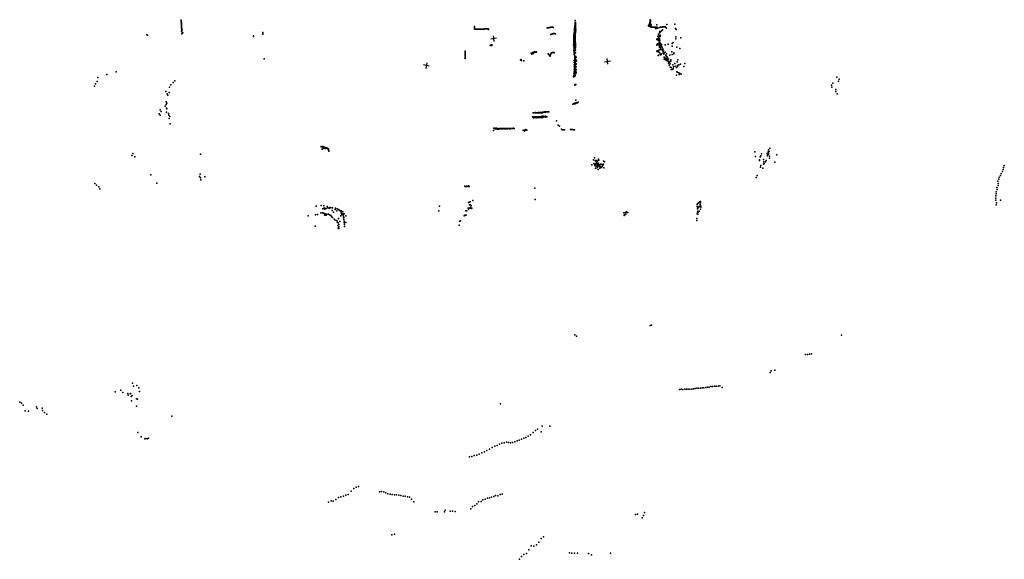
# Model space of a CAD drawing. Header units: millimetres. Extents: x -37310 to 30656, y -73877 to 11784.
# Tile 1 of 34: x -37310 to 30656, y -73877 to -36653. Entities that reach past the tile are written whole.
import ezdxf

# ---------------------------------------------------------------- set-up
doc = ezdxf.new("R2010")
doc.units = ezdxf.units.MM
doc.layers.add('P', color=9, linetype='Continuous')
doc.layers.add('PANOS', color=10, linetype='Continuous')

msp = doc.modelspace()

# ---------------------------------------------------------------- linework, layer by layer
at = {"layer": 'P'}
for p in [(-26158, -36687), (1022, -36698), (6205, -36683), (6206, -36653), (6212, -36685), (6226, -36682), (-26157, -36749), (-26153, -36750), (-26153, -36860), (-26151, -36812), (-26149, -36874), (-26149, -37082), (-26147, -36971), (-26145, -36937), (-26144, -36999), (-26143, -37062), (-26143, -37193), (-26139, -37187), (-26135, -37124), (-26135, -37248), (-26128, -37312), (-26126, -37374), (-26098, -37305), (-5926, -37194), (-5925, -37161), (-5923, -37260), (-5921, -37294), (-5919, -37224), (-5917, -37121), (-5899, -37314), (-5848, -37316), (-5795, -37315), (-5735, -37311), (-5684, -37310), (-5630, -37307), (-5578, -37306), (-5530, -37306), (-5479, -37304), (-5429, -37302), (-5382, -37300), (-5332, -37298), (-5285, -37296), (-5239, -37295), (-5194, -37294), (-5149, -37293), (-5106, -37291), (-5067, -37294), (-5020, -37290), (-4975, -37287), (-4960, -37339), (-4956, -37304), (-903, -37224), (-888, -37217), (-874, -37205), (-843, -37208), (-827, -37211), (-813, -37204), (-799, -37204), (-768, -37195), (-737, -37199), (-707, -37193), (-679, -37183), (-647, -37179), (-633, -37174), (-619, -37167), (-603, -37167), (-571, -37174), (-541, -37169), (-525, -37170), (-491, -37185), (992, -37315), (993, -37351), (994, -37245), (994, -37281), (998, -37238), (999, -37260), (1000, -37381), (1001, -37214), (1001, -37296), (1004, -37335), (1010, -37310), (1015, -37284), (1016, -37093), (1016, -37189), (1017, -37253), (1018, -37066), (1018, -37127), (1018, -37159), (1018, -37355), (1019, -37222), (1021, -37209), (1022, -36865), (1023, -36897), (1024, -37356), (1025, -37124), (1026, -37262), (1026, -37310), (1027, -37173), (1028, -36951), (1029, -37220), (1029, -37311), (1037, -36852), (1038, -36886), (1038, -36921), (1038, -36955), (1039, -37058), (1040, -36877), (1040, -36928), (1040, -36990), (1042, -36867), (1044, -37027), (1044, -37097), (1045, -36937), (1045, -36964), (1046, -37080), (1046, -37370), (1047, -37133), (1048, -36894), (1048, -37009), (1048, -37169), (1049, -36835), (1051, -37206), (1052, -37153), (1053, -37110), (1054, -37207), (1054, -37313), (1055, -37105), (1056, -37184), (1056, -37248), (1058, -37041), (1090, -37308), (6104, -37075), (6106, -37048), (6108, -37030), (6116, -37091), (6141, -37094), (6144, -36989), (6159, -36939), (6163, -36955), (6163, -37082), (6183, -36853), (6209, -36742), (6210, -36965), (6211, -36735), (6212, -36797), (6213, -36706), (6214, -36761), (6215, -36871), (6217, -36853), (6217, -37056), (6218, -36841), (6219, -36785), (6220, -36812), (6220, -36895), (6222, -36909), (6224, -37133), (6226, -36763), (6238, -37089), (6240, -37113), (6242, -36903), (6242, -37137), (6245, -37072), (6253, -37177), (6274, -36998), (6286, -37177), (6326, -37171), (6359, -37171), (6398, -37167), (6423, -37173), (6460, -37172), (6496, -37170), (6527, -37174), (6561, -37173), (6580, -37260), (6603, -37169), (6625, -37255), (6636, -37171), (6672, -37172), (6680, -37008), (6690, -37237), (6735, -37233), (6852, -37182), (6918, -37165), (6966, -37161), (7010, -37159), (7058, -37156), (7060, -37365), (7071, -37360), (7102, -37156), (7149, -37154), (7194, -37155), (7244, -37153), (7273, -37161), (7327, -37239), (7368, -36973), (7917, -36968), (7961, -37259), (7997, -37323), (-28532, -37691), (-28493, -37721), (-26130, -37437), (-26122, -37626), (-26112, -37498), (-26045, -37553), (-21166, -37807), (-21162, -37769), (-20533, -37594), (-20531, -37654), (-20523, -37538), (-655, -37674), (-632, -37665), (-609, -37652), (-580, -37660), (-557, -37649), (-539, -37626), (-515, -37617), (-494, -37604), (-467, -37603), (-440, -37603), (-413, -37604), (-386, -37609), (-356, -37620), (-323, -37633), (936, -37966), (944, -37868), (945, -37757), (947, -38035), (948, -37653), (948, -37946), (948, -37991), (949, -37818), (949, -37860), (950, -37778), (950, -37903), (952, -37737), (953, -37620), (953, -37699), (954, -37660), (955, -37585), (963, -37673), (963, -38002), (964, -37896), (965, -37622), (965, -37730), (965, -37784), (965, -37840), (966, -37956), (967, -38017), (968, -37569), (968, -37904), (969, -37575), (969, -37699), (970, -37599), (970, -37802), (975, -37873), (976, -37997), (980, -37540), (980, -37941), (981, -37694), (987, -37596), (987, -37984), (989, -37848), (990, -37423), (994, -37569), (996, -37389), (996, -37539), (997, -37465), (997, -37576), (997, -37664), (998, -37502), (998, -38008), (999, -37781), (1001, -37579), (1003, -37656), (1003, -37900), (1005, -37412), (1005, -37449), (1005, -37561), (1007, -37620), (1008, -37698), (1009, -37572), (1011, -37748), (1012, -37488), (1012, -37560), (1012, -37828), (1013, -37492), (1013, -37524), (1013, -37539), (1014, -37570), (1014, -37870), (1015, -37419), (1015, -37455), (1016, -37384), (1016, -37792), (1016, -37951), (1017, -37911), (1018, -37547), (1018, -37699), (1019, -37610), (1020, -38034), (1022, -37651), (1022, -37994), (1023, -37734), (1023, -37771), (1025, -37406), (1025, -37862), (1026, -37813), (1028, -37461), (1028, -37503), (1028, -38038), (1029, -37408), (1029, -37874), (1030, -37512), (1030, -37979), (1033, -37903), (1033, -37939), (1034, -37744), (1034, -38022), (1034, -38034), (1035, -37609), (1038, -38038), (1049, -37512), (1057, -37515), (1058, -37425), (1064, -37569), (1066, -37545), (1086, -37429), (6674, -38017), (6705, -37982), (6711, -37992), (6711, -38021), (6750, -37785), (6758, -37936), (6768, -38060), (6773, -38037), (6776, -37655), (6777, -37906), (6792, -38008), (6798, -37900), (6815, -37776), (6834, -37835), (6845, -37563), (6847, -37983), (6851, -38047), (6874, -37544), (6878, -37475), (6880, -38058), (6884, -37765), (6904, -37777), (6907, -37721), (6908, -37804), (6935, -37487), (6999, -37426), (7988, -37972), (7990, -37842), (8333, -37905), (-4842, -38442), (-4769, -38386), (-4726, -38386), (-4708, -38424), (923, -38405), (934, -38079), (935, -38318), (938, -38204), (943, -38595), (947, -38084), (947, -38228), (947, -38436), (948, -38132), (948, -38179), (949, -38334), (949, -38387), (952, -38287), (953, -38501), (953, -38670), (954, -38562), (957, -38311), (957, -38683), (959, -38514), (959, -38652), (961, -38449), (961, -38728), (962, -38192), (962, -38222), (962, -38451), (963, -38130), (963, -38338), (963, -38591), (964, -38571), (965, -38387), (966, -38074), (966, -38260), (969, -38122), (974, -38590), (976, -38318), (976, -38385), (976, -38665), (979, -38459), (980, -38066), (980, -38462), (980, -38528), (981, -38131), (983, -38263), (986, -38201), (986, -38597), (989, -38231), (994, -38738), (995, -38362), (1002, -38132), (1018, -38727), (1025, -38162), (1026, -38079), (1026, -38205), (1027, -38121), (1028, -38199), (1028, -38249), (1029, -38293), (1031, -38161), (1032, -38375), (1033, -38381), (1034, -38458), (1035, -38311), (1035, -38428), (1036, -38611), (1036, -38736), (1037, -38473), (1037, -38563), (1038, -38196), (1038, -38342), (1039, -38111), (1040, -38208), (1041, -38077), (1041, -38156), (1044, -38375), (1047, -38252), (1047, -38290), (1047, -38333), (1048, -38380), (1049, -38425), (1050, -38470), (1050, -38517), (1050, -38567), (1054, -38565), (1054, -38565), (1060, -38536), (6660, -38384), (6680, -38417), (6683, -38396), (6687, -38356), (6720, -38317), (6754, -38313), (6770, -38067), (6807, -38395), (6828, -38163), (6829, -38121), (6829, -38183), (6834, -38098), (6839, -38195), (6841, -38137), (6844, -38219), (6844, -38261), (6845, -38551), (6847, -38198), (6849, -38142), (6849, -38388), (6854, -38091), (6859, -38468), (6862, -38459), (6882, -38514), (6886, -38219), (6899, -38468), (6900, -38488), (6906, -38706), (6914, -38382), (6922, -38563), (6924, -38522), (6933, -38418), (6933, -38679), (6935, -38627), (6954, -38535), (6956, -38315), (6992, -38706), (6999, -38427), (7002, -38374), (7031, -38539), (7083, -38654), (7238, -38398), (7453, -38343), (7719, -38479), (7734, -38289), (7791, -38226), (8046, -38558), (8269, -38636), (-20426, -39361), (-6567, -39325), (-6563, -39217), (-6563, -39269), (-6561, -39165), (-6560, -39065), (-6559, -39014), (-6558, -38866), (-6558, -38963), (-6556, -39111), (-6554, -38817), (-6549, -38908), (-2685, -39405), (-2013, -38956), (-1991, -38970), (-1967, -38974), (-1952, -39028), (-1911, -38939), (-1883, -38918), (-1857, -38901), (-1845, -38982), (-1807, -38896), (-1780, -38877), (-1755, -38870), (-1735, -38899), (-1708, -38872), (-1683, -38875), (-1662, -38900), (-1634, -38863), (-821, -38996), (-777, -39049), (-727, -39133), (-687, -39167), (-676, -39065), (-657, -39002), (-633, -38971), (-606, -38947), (-579, -38929), (-548, -38924), (-517, -38918), (-484, -38919), (-449, -38924), (-411, -38945), (952, -38788), (956, -38925), (957, -39055), (958, -38948), (959, -38799), (959, -39026), (960, -38876), (975, -38909), (978, -38813), (979, -39009), (984, -38749), (986, -39099), (1005, -39201), (1011, -39297), (1012, -39384), (1014, -39301), (1016, -39229), (1019, -39396), (1022, -39319), (1027, -38922), (1039, -38932), (1053, -38749), (1053, -38941), (1072, -39212), (1073, -39195), (1086, -39380), (1092, -39237), (6680, -38812), (6691, -38828), (6703, -38844), (6707, -38789), (6764, -38870), (6772, -39130), (6782, -39109), (6796, -38845), (6812, -38746), (6861, -38926), (6890, -39039), (6921, -39074), (6965, -39049), (6981, -39008), (7058, -38784), (7107, -38863), (7116, -38968), (7121, -38767), (7123, -38947), (7154, -39028), (7171, -38944), (7182, -39366), (7184, -39244), (7203, -39264), (7208, -39386), (7215, -39406), (7226, -39283), (7232, -39303), (7256, -38895), (7265, -39342), (7282, -39156), (7292, -39321), (7297, -39120), (7301, -39104), (7338, -39017), (7358, -39354), (7370, -39186), (7385, -39245), (7410, -39268), (7467, -39368), (7574, -39103), (7711, -38860), (7727, -39053), (7835, -38999), (7842, -38934), (8109, -39418), (-2729, -39450), (-2672, -39457), (-2509, -39490), (968, -40067), (969, -39910), (970, -39607), (971, -39460), (974, -39766), (1006, -39995), (1008, -40018), (1010, -39854), (1011, -39570), (1011, -39832), (1012, -39437), (1012, -39715), (1012, -39931), (1013, -39469), (1013, -39560), (1014, -39745), (1015, -39561), (1015, -39653), (1017, -39650), (1017, -39829), (1017, -39919), (1019, -39482), (1023, -39748), (1033, -39915), (1037, -39486), (1037, -39628), (1037, -39772), (1080, -39883), (1081, -40061), (1082, -39542), (1087, -39724), (1098, -39910), (1100, -39493), (1101, -39727), (1113, -39694), (1113, -39907), (1114, -39499), (7258, -39426), (7370, -39465), (7391, -39443), (7395, -39486), (7399, -39437), (7448, -39521), (7458, -39506), (7478, -39658), (7493, -39593), (7509, -39637), (7513, -39528), (7521, -39616), (7529, -39572), (7530, -39792), (7533, -39550), (7552, -39605), (7583, -39930), (7584, -39688), (7638, -39507), (7648, -39429), (7661, -40097), (7662, -39960), (7730, -40083), (7773, -39774), (7779, -40065), (7787, -40019), (7797, -40043), (7811, -39904), (7923, -39668), (7930, -39860), (8026, -39948), (8082, -39548), (8090, -39807), (8095, -39882), (8183, -39756), (8305, -39710), (8530, -39878), (8596, -39681), (-31911, -40633), (-31306, -40444), (-30658, -40247), (919, -40591), (940, -40498), (949, -40350), (956, -40198), (985, -40571), (990, -40423), (999, -40284), (1002, -40137), (1003, -40211), (1004, -40112), (1043, -40526), (1066, -40397), (1075, -40232), (1091, -40317), (1100, -40122), (1110, -40109), (1110, -40294), (8022, -40469), (8061, -40251), (8094, -40279), (8185, -40321), (8208, -40443), (8269, -40359), (8344, -40414), (19106, -40608), (19255, -40756), (-32135, -41230), (-32087, -41085), (-31952, -40917), (-26960, -41314), (-26888, -41156), (-26719, -40993), (-26611, -40870), (1003, -41159), (1044, -41133), (1075, -41130), (18733, -41164), (18760, -41307), (18810, -41025), (19222, -40899), (-27229, -41596), (-27125, -41765), (-27093, -41854), (-26992, -41676), (19017, -41464), (19030, -41609), (19109, -41757), (-27261, -42609), (-27208, -42329), (-27200, -42513), (-27184, -42756), (-27164, -42415), (-27145, -42809), (878, -42474), (933, -42443), (955, -42452), (1000, -42419), (1000, -42453), (1024, -42418), (1071, -42209), (1085, -42434), (1087, -42385), (1107, -42403), (1111, -42380), (1159, -42385), (1171, -42375), (1199, -42391), (1217, -42368), (1229, -42352), (-27675, -43145), (-27623, -42879), (-27614, -43230), (-27538, -42983), (-27182, -43024), (-27048, -43116), (-27012, -43230), (-26982, -43464), (-26940, -43333), (-1915, -43345), (-1860, -43085), (-1860, -43389), (-1832, -43349), (-1832, -43426), (-1811, -43069), (-1783, -43384), (-1759, -43403), (-1751, -43350), (-1736, -43071), (-1731, -43073), (-1706, -43382), (-1702, -43064), (-1691, -43409), (-1669, -43354), (-1660, -43075), (-1658, -43072), (-1645, -43068), (-1629, -43381), (-1623, -43421), (-1587, -43068), (-1586, -43070), (-1585, -43353), (-1584, -43078), (-1552, -43380), (-1552, -43399), (-1531, -43064), (-1513, -43073), (-1510, -43076), (-1503, -43357), (-1497, -43068), (-1493, -43065), (-1483, -43402), (-1475, -43388), (-1473, -43069), (-1441, -43072), (-1434, -43076), (-1421, -43351), (-1416, -43064), (-1415, -43407), (-1398, -43391), (-1369, -43069), (-1359, -43062), (-1359, -43077), (-1346, -43405), (-1336, -43327), (-1321, -43390), (-1302, -43061), (-1294, -43078), (-1283, -43069), (-1277, -43407), (-1254, -43310), (-1244, -43374), (-1243, -43067), (-1222, -43071), (-1216, -43029), (-1207, -43390), (-1186, -43060), (-1172, -43316), (-1163, -43336), (-1155, -43033), (-1140, -43033), (-1136, -43362), (-1134, -43041), (-1091, -43322), (-1088, -43347), (-1084, -43029), (-1080, -43015), (-1068, -43362), (-1064, -43031), (-1022, -43017), (-1013, -43356), (-1010, -43031), (-1009, -43317), (-1000, -43366), (-965, -43010), (-935, -43348), (-931, -43363), (-906, -43013), (-848, -43010), (-790, -43011), (-26914, -43840), (-4581, -44130), (-4518, -44170), (-4489, -44125), (-4398, -44170), (-4397, -44124), (-4340, -44173), (-4279, -44169), (-4221, -44172), (-4160, -44166), (-4101, -44166), (-4043, -44163), (-3982, -44163), (-3924, -44163), (-3865, -44160), (-3806, -44161), (-3748, -44158), (-3690, -44162), (-3631, -44150), (-3573, -44155), (-3571, -44167), (-3515, -44155), (-3497, -44176), (-3457, -44155), (-3421, -44171), (-3400, -44156), (-3348, -44168), (-3342, -44153), (-3283, -44155), (-3272, -44168), (-3226, -44146), (-3198, -44169), (-3169, -44157), (-257, -43634), (-129, -43919), (-37, -44007), (-4604, -44289), (-4460, -44180), (-4327, -44197), (-4252, -44196), (-4175, -44184), (-4100, -44188), (-4023, -44184), (-3949, -44191), (-3872, -44180), (-3799, -44189), (-3722, -44179), (-3647, -44178), (-2545, -44278), (-2468, -44334), (-2467, -44263), (-2385, -44267), (-2366, -44233), (-2304, -44273), (82, -44205), (164, -44253), (226, -44239), (294, -44243), (705, -44234), (765, -44234), (833, -44221), (916, -44261), (979, -44243), (-16493, -45397), (-16492, -45432), (-16382, -45408), (-16378, -45436), (-16344, -45519), (-16299, -45439), (-16296, -45469), (-16295, -45496), (-16292, -45496), (-16258, -45504), (-16242, -45523), (-16240, -45486), (-16237, -45485), (-16207, -45482), (-16190, -45508), (-16186, -45479), (-16174, -45495), (-16137, -45492), (-16127, -45514), (-16113, -45504), (-16091, -45513), (-16069, -45525), (14466, -45522), (-29580, -46023), (-29492, -45873), (-29364, -46106), (-24828, -45918), (-16420, -45593), (-16354, -45538), (-16201, -45546), (-16047, -45548), (-16030, -45551), (-15999, -45583), (-15983, -45628), (-15971, -45678), (-15961, -45729), (2363, -46188), (13443, -45773), (13489, -46094), (13810, -46112), (13848, -46052), (13890, -45917), (14286, -45877), (14308, -46041), (14309, -45966), (14324, -45898), (14360, -45764), (14369, -45921), (14383, -45858), (14385, -45629), (14424, -45756), (14438, -46196), (14447, -46058), (14961, -45977), (2190, -46663), (2292, -46331), (2326, -46565), (2360, -46635), (2387, -46714), (2419, -46377), (2431, -46602), (2433, -46641), (2470, -46891), (2480, -46459), (2491, -46764), (2501, -46356), (2513, -46538), (2523, -46463), (2536, -46565), (2537, -46357), (2540, -46578), (2547, -46609), (2556, -46722), (2567, -46715), (2573, -46713), (2578, -46409), (2581, -46842), (2605, -46610), (2607, -46758), (2611, -46549), (2612, -46700), (2637, -46273), (2644, -46720), (2648, -46707), (2669, -46711), (2672, -46351), (2692, -46631), (2699, -46724), (2718, -46763), (2736, -46689), (2749, -46793), (2787, -46847), (2803, -46610), (2825, -46844), (2863, -46810), (2868, -46646), (2903, -46772), (2934, -46640), (2944, -46698), (2983, -46629), (2999, -46411), (3012, -46870), (3047, -46434), (3056, -46469), (13751, -46310), (13752, -46374), (13829, -46824), (13839, -46718), (14029, -46618), (14036, -46301), (14067, -46468), (14073, -46566), (14171, -46467), (14227, -46372), (14814, -46492), (30607, -46853), (30656, -46717), (-28250, -47358), (-24899, -47476), (-24848, -47309), (-24829, -47570), (-24527, -47504), (2442, -46904), (2623, -46979), (2746, -46898), (13532, -47535), (13587, -47403), (13993, -46905), (30299, -47518), (30393, -47394), (30431, -47256), (30526, -47131), (30566, -46993), (-32124, -47958), (-32016, -48073), (-31845, -48182), (-27835, -47925), (-24806, -47693), (-6576, -48128), (-6561, -48163), (-6527, -48155), (-6469, -48162), (-6466, -48167), (-6461, -48128), (-6377, -48148), (-6356, -48157), (-6339, -48111), (-6295, -48152), (30140, -48225), (30219, -47795), (30229, -48095), (30241, -47952), (30268, -47660), (-31784, -48325), (-1745, -48285), (30066, -48812), (30085, -48517), (30090, -48669), (30157, -48377), (-16846, -49524), (-16510, -49474), (-16307, -49497), (-16080, -49531), (-15909, -49612), (-8342, -49518), (-6320, -49260), (-6254, -49417), (-6251, -49241), (-6213, -49226), (-6194, -49414), (-6145, -49490), (-6040, -49133), (-1720, -49051), (9452, -49400), (9453, -49537), (9476, -49337), (9512, -49321), (9543, -49276), (9553, -49599), (9594, -49548), (9604, -49270), (9614, -49222), (9649, -49522), (9667, -49397), (9693, -49189), (9695, -49285), (9709, -49586), (9713, -49509), (30064, -49109), (30072, -48967), (30105, -49434), (30108, -49281), (30399, -49106), (-17408, -50180), (-16890, -50108), (-16743, -50084), (-16522, -49971), (-16403, -49976), (-16386, -49710), (-16325, -50021), (-16310, -50007), (-16305, -49665), (-16280, -50047), (-16258, -49643), (-16244, -49728), (-16240, -50146), (-16223, -50048), (-16165, -50142), (-16154, -49673), (-16110, -50058), (-16044, -49630), (-16003, -50072), (-15940, -49658), (-15916, -50108), (-15840, -50161), (-15833, -49636), (-15786, -50240), (-15745, -49824), (-15723, -49638), (-15647, -49939), (-15524, -49747), (-15518, -49652), (-15425, -49829), (-15400, -49710), (-15314, -49755), (-15288, -49771), (-15210, -49807), (-15186, -49838), (-15144, -50182), (-15117, -49920), (-15107, -49840), (-15086, -50027), (-15063, -50093), (-15012, -50107), (-15004, -49903), (-14989, -50053), (-14965, -50204), (-14933, -50288), (-14904, -50052), (-14801, -50175), (-8367, -49834), (-6633, -50188), (-6591, -50145), (-6539, -50126), (-6504, -49841), (-6483, -50129), (-6441, -49843), (-6350, -49656), (-6320, -49728), (-6287, -49660), (-6241, -49628), (-6191, -49617), (-6153, -49680), (-6094, -49653), (4385, -49971), (4409, -50153), (4424, -50148), (4446, -50132), (4471, -50094), (4476, -50084), (4502, -49951), (4524, -50078), (4581, -49902), (4603, -49956), (4669, -49955), (9459, -50036), (9467, -49927), (9478, -49706), (9491, -50071), (9497, -49855), (9507, -49640), (9531, -49929), (9597, -49855), (9687, -49732), (-16912, -50899), (-15714, -50297), (-15598, -50424), (-15532, -50491), (-15424, -50497), (-15392, -50611), (-15347, -50860), (-15323, -50672), (-15307, -50375), (-15291, -50939), (-15271, -50789), (-15216, -50583), (-14953, -50322), (-14926, -50431), (-14913, -50549), (-14906, -50671), (-14896, -50920), (-14887, -50788), (-14880, -50594), (-14807, -50635), (-6976, -50835), (-6948, -50550), (-6880, -50534), (9436, -50516), (9440, -50373), (-15321, -51040), (-15272, -51066), (6203, -57759), (6294, -57729), (1013, -58392), (19426, -58405), (1134, -58486), (16926, -59754), (17076, -59755), (17201, -59716), (17339, -59695), (14483, -60994), (14566, -60883), (14812, -60819), (-29531, -61732), (-30727, -62322), (-30325, -62216), (-30199, -62378), (-29848, -62444), (-29683, -62455), (-29668, -62435), (-29465, -61925), (-29228, -61891), (-29096, -62056), (-29050, -62293), (8233, -62171), (8349, -62146), (8472, -62153), (8593, -62147), (8714, -62147), (8837, -62147), (8957, -62136), (9081, -62143), (9196, -62111), (9316, -62099), (9434, -62080), (9555, -62065), (9682, -62072), (9802, -62059), (9924, -62048), (10042, -62025), (10163, -62008), (10286, -62000), (10400, -61961), (10524, -61956), (10647, -61944), (10772, -61936), (10901, -61941), (11019, -61915), (11186, -62020), (-37310, -63040), (-37194, -63103), (-29817, -62545), (-29620, -62636), (-29593, -62954), (-29552, -62585), (-29241, -62812), (-29177, -62827), (-4132, -63161), (-37067, -63235), (-36934, -63643), (-36702, -63647), (-36160, -63363), (-36093, -63470), (-35770, -63452), (-35733, -63621), (-35596, -63758), (-35444, -63855), (-29250, -63316), (-26805, -63996), (-29150, -65140), (-1876, -65126), (-1713, -64982), (-1563, -64903), (-1316, -65089), (-1245, -64690), (-724, -64683), (-28928, -65435), (-28675, -65574), (-28616, -65542), (-28518, -65563), (-28422, -65513), (-4019, -65864), (-3867, -65843), (-3712, -65799), (-3573, -65816), (-3434, -65840), (-3288, -65824), (-3135, -65778), (-2975, -65708), (-2823, -65661), (-2667, -65595), (-2509, -65516), (-2363, -65482), (-2204, -65384), (-2046, -65288), (-5407, -66532), (-5230, -66458), (-5054, -66373), (-4872, -66269), (-4692, -66166), (-4515, -66070), (-4352, -66016), (-4182, -65931), (-6256, -66820), (-6110, -66796), (-5930, -66714), (-5765, -66693), (-5590, -66626), (-14438, -69176), (-14256, -69002), (-14087, -68899), (-13931, -68864), (-12473, -69216), (-12324, -69202), (-12177, -69233), (-12034, -69302), (-15995, -69933), (-15817, -69845), (-15666, -69874), (-15483, -69759), (-15296, -69613), (-15132, -69573), (-14966, -69516), (-14795, -69443), (-14633, -69398), (-11888, -69350), (-11739, -69374), (-11591, -69406), (-11444, -69437), (-11292, -69421), (-11144, -69447), (-10996, -69470), (-10846, -69518), (-10697, -69515), (-10549, -69562), (-10400, -69600), (-10253, -69738), (-10108, -69920), (-5629, -69920), (-5461, -69885), (-5333, -69777), (-5178, -69729), (-5012, -69655), (-4878, -69643), (-4737, -69598), (-4587, -69535), (-4458, -69481), (-4316, -69502), (-4141, -69401), (-4017, -69377), (-8632, -70607), (-8503, -70613), (-7988, -70605), (-7936, -70481), (-7603, -70566), (-7424, -70556), (-7244, -70574), (-6165, -70400), (-6063, -70236), (-5891, -70175), (-5763, -70044), (5827, -70651), (5196, -70779), (5338, -70772), (5650, -71010), (5755, -70847), (-11612, -72195), (-11441, -72133), (-1479, -72690), (-1323, -72446), (-1157, -72321), (-2163, -73233), (-1996, -72959), (-1815, -72967), (-1642, -72876), (-2814, -73877), (-2677, -73688), (-2502, -73554), (-2329, -73471), (641, -73426), (808, -73465), (998, -73456), (1204, -73460), (1955, -73483), (2159, -73565), (3463, -73458)]:
    msp.add_point(p, dxfattribs=at)
at = {"layer": 'PANOS'}
for points in [[(-4386, -37931), (-4781, -37992)], [(-4553, -38159), (-4614, -37764)], [(3293, -39727), (3236, -39331)], [(-9046, -39859), (-9436, -39769)], [(-9196, -39619), (-9286, -40009)], [(3067, -39557), (3463, -39500)]]:
    msp.add_lwpolyline(points, dxfattribs=at)

doc.saveas('drawing.dxf')
